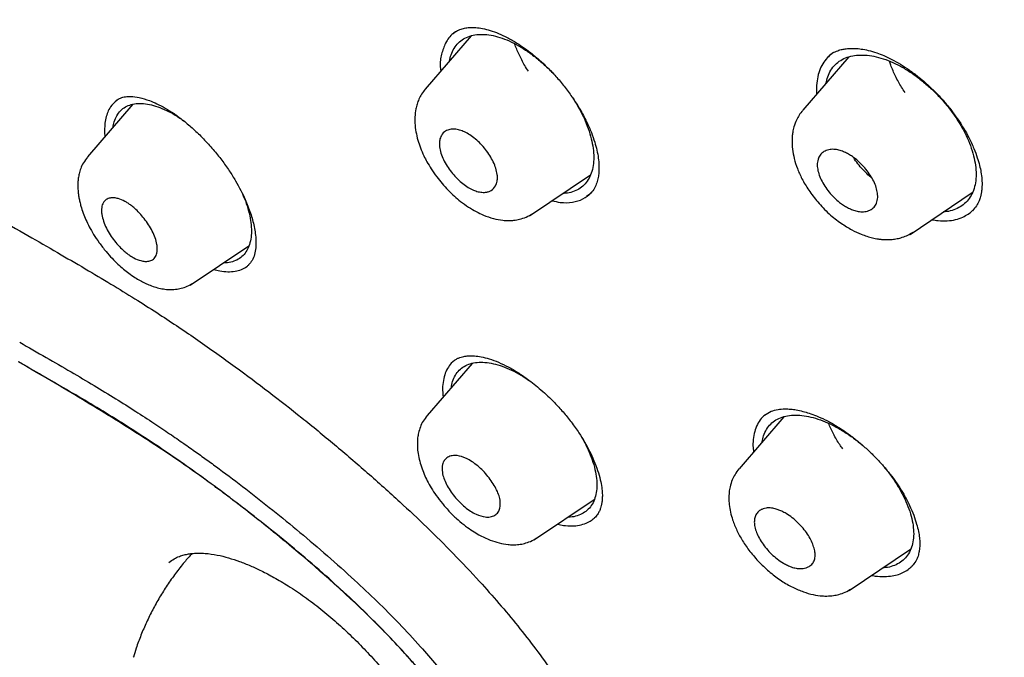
# Model space of a CAD drawing. Header units: millimetres. Extents: x 8 to 1937, y 12 to 2736.
# Tile 21 of 135: x 1431 to 1455, y 695 to 710. Entities that reach past the tile are written whole.
import ezdxf

# ---------------------------------------------------------------- set-up
doc = ezdxf.new("R2010")
doc.units = ezdxf.units.MM

msp = doc.modelspace()

# ---------------------------------------------------------------- linework, layer by layer
at = {"color": 7, "linetype": 'Continuous', "lineweight": 30}
for p, q in [((1442.143, 709.578), (1441.054, 708.316)), ((1450.722, 709.178), (1450.636, 709.117)), ((1451.084, 709.078), (1449.994, 707.814)), ((1450.585, 709.068), (1450.598, 709.09)), ((1450.636, 709.117), (1450.592, 709.07)), ((1434.129, 707.954), (1433.055, 706.708)), ((1433.458, 707.293), (1433.467, 707.186)), ((1443.524, 705.312), (1444.964, 706.279)), ((1444.95, 705.821), (1444.872, 705.766)), ((1452.534, 704.872), (1454.01, 705.864)), ((1435.487, 703.668), (1436.877, 704.602)), ((1442.16, 701.813), (1441.098, 700.581)), ((1441.745, 701.884), (1441.67, 701.817)), ((1449.548, 700.55), (1448.484, 699.316)), ((1449.088, 700.584), (1449.244, 700.679)), ((1443.64, 697.637), (1445.056, 698.588)), ((1451.091, 696.431), (1452.549, 697.41)), ((1434.14, 694.855), (1434.138, 694.849))]:
    msp.add_line(p, q, dxfattribs=at)
for points, knots in [([(1483.031, 647.847), (1483.135, 648.534), (1483.342, 649.9), (1483.351, 652.18), (1483.21, 654.554), (1482.931, 657.013), (1482.512, 659.791), (1481.927, 662.903), (1481.168, 666.348), (1480.226, 670.256), (1479.104, 674.621), (1477.883, 679.421), (1476.596, 684.273), (1475.157, 689.238), (1473.763, 693.496), (1472.484, 696.998), (1471.409, 699.695), (1470.184, 702.468), (1468.769, 705.326), (1467.214, 708.098), (1465.528, 710.75), (1463.747, 713.24), (1461.784, 715.663), (1459.709, 717.97), (1457.579, 720.154), (1455.066, 722.56), (1452.168, 725.139), (1448.896, 727.837), (1445.633, 730.361), (1442.387, 732.727), (1439.168, 734.925), (1435.986, 736.955), (1432.851, 738.834), (1429.753, 740.623), (1426.666, 742.4), (1423.588, 744.105), (1420.536, 745.681), (1417.534, 747.078), (1414.606, 748.276), (1411.764, 749.276), (1409.024, 750.044), (1406.71, 750.476), (1404.81, 750.619), (1403.288, 750.545), (1401.914, 750.227), (1400.752, 749.609), (1399.853, 748.665), (1399.171, 747.379), (1398.72, 745.821), (1398.605, 744.568), (1398.55, 743.972)], [0, 0, 0, 0, 0.019898, 0.0396, 0.059164, 0.078621, 0.098012, 0.12334, 0.14858, 0.173729, 0.207869, 0.241962, 0.27621, 0.310623, 0.345208, 0.362607, 0.380133, 0.397809, 0.41567, 0.433753, 0.448994, 0.464409, 0.479834, 0.495068, 0.510119, 0.525027, 0.547187, 0.569186, 0.591085, 0.612946, 0.634793, 0.656563, 0.678191, 0.699624, 0.721056, 0.742684, 0.764455, 0.786298, 0.808164, 0.830061, 0.852059, 0.874219, 0.889128, 0.904179, 0.91941, 0.93484, 0.950247, 0.965498, 0.983576, 1, 1, 1, 1]), ([(1480.822, 647.808), (1480.907, 648.357), (1481.077, 649.453), (1481.126, 651.26), (1481.064, 653.148), (1480.896, 655.111), (1480.646, 657.13), (1480.266, 659.588), (1479.714, 662.512), (1478.962, 665.914), (1478.085, 669.526), (1477.101, 673.335), (1476.067, 677.314), (1475.005, 681.314), (1473.864, 685.367), (1472.598, 689.496), (1471.401, 693.015), (1470.335, 695.886), (1469.465, 698.073), (1468.507, 700.298), (1467.445, 702.562), (1466.258, 704.864), (1465.038, 707.002), (1463.81, 708.955), (1462.612, 710.71), (1461.316, 712.444), (1459.78, 714.327), (1457.994, 716.325), (1455.974, 718.411), (1453.773, 720.537), (1451.4, 722.685), (1448.865, 724.841), (1446.321, 726.887), (1443.777, 728.832), (1441.028, 730.835), (1438.085, 732.855), (1434.96, 734.857), (1431.864, 736.72), (1428.791, 738.497), (1425.727, 740.258), (1422.685, 741.937), (1419.683, 743.478), (1416.935, 744.746), (1414.444, 745.769), (1412.2, 746.587), (1410.022, 747.266), (1407.922, 747.784), (1406.033, 748.098), (1404.365, 748.207), (1402.918, 748.122), (1401.732, 747.838), (1400.801, 747.381), (1400.097, 746.799), (1399.527, 746.066), (1399.035, 745.105), (1398.658, 743.89), (1398.421, 742.41), (1398.33, 740.811), (1398.357, 739.123), (1398.482, 737.367), (1398.749, 734.957), (1399.233, 731.849), (1399.997, 728.009), (1400.894, 724.098), (1401.874, 720.145), (1402.887, 716.178), (1403.865, 712.418), (1404.853, 708.832), (1405.865, 705.414), (1406.986, 701.937), (1408.083, 698.831), (1409.12, 696.12), (1410.057, 693.822), (1411.081, 691.487), (1412.194, 689.115), (1413.038, 687.502), (1413.46, 686.695)], [0, 0, 0, 0, 0.011709, 0.0234, 0.035079, 0.046745, 0.058401, 0.070053, 0.08835, 0.106637, 0.124908, 0.145647, 0.166375, 0.187119, 0.207887, 0.228673, 0.249479, 0.259892, 0.270315, 0.28075, 0.291198, 0.301658, 0.31213, 0.319994, 0.327864, 0.335737, 0.343609, 0.354092, 0.364563, 0.37502, 0.38755, 0.400066, 0.41258, 0.425091, 0.437599, 0.45323, 0.468841, 0.484431, 0.499999, 0.515569, 0.531166, 0.546782, 0.562408, 0.574915, 0.587424, 0.599934, 0.612454, 0.624987, 0.635443, 0.645912, 0.656393, 0.664263, 0.672136, 0.680006, 0.687871, 0.698343, 0.708803, 0.71925, 0.729685, 0.740108, 0.750521, 0.771326, 0.792113, 0.81288, 0.833624, 0.854353, 0.875091, 0.892532, 0.909986, 0.927451, 0.944927, 0.955919, 0.966921, 0.977933, 0.988958, 1, 1, 1, 1]), ([(1428.859, 737.939), (1429.027, 737.842), (1429.349, 737.657), (1429.812, 737.389), (1430.233, 737.145), (1430.614, 736.924), (1430.951, 736.727), (1431.245, 736.555), (1431.501, 736.405), (1431.733, 736.268), (1432.15, 736.023), (1432.77, 735.655), (1433.813, 735.029), (1435.086, 734.251), (1436.531, 733.339), (1437.927, 732.429), (1439.274, 731.525), (1440.626, 730.592), (1441.913, 729.677), (1443.134, 728.787), (1444.288, 727.926), (1445.443, 727.044), (1446.602, 726.139), (1447.779, 725.199), (1448.714, 724.433), (1449.392, 723.868), (1449.792, 723.531), (1450.18, 723.202), (1450.574, 722.865), (1450.987, 722.507), (1451.417, 722.131), (1451.987, 721.627), (1452.685, 721), (1453.497, 720.255), (1454.317, 719.483), (1455.15, 718.683), (1456, 717.843), (1456.841, 716.987), (1457.672, 716.115), (1458.49, 715.227), (1459.294, 714.322), (1460.075, 713.409), (1460.828, 712.487), (1461.551, 711.563), (1462.25, 710.629), (1462.802, 709.858), (1463.223, 709.25), (1463.526, 708.803), (1463.829, 708.345), (1464.101, 707.926), (1464.331, 707.565), (1464.512, 707.275), (1464.671, 707.018), (1464.825, 706.766), (1464.991, 706.491), (1465.18, 706.173), (1465.388, 705.82), (1465.603, 705.447), (1465.815, 705.073), (1466.017, 704.709), (1466.263, 704.261), (1466.548, 703.729), (1466.87, 703.112), (1467.262, 702.34), (1467.716, 701.412), (1468.22, 700.332), (1468.755, 699.139), (1469.309, 697.837), (1469.877, 696.429), (1470.411, 695.036), (1470.991, 693.447), (1471.609, 691.668), (1472.256, 689.704), (1472.864, 687.76), (1473.439, 685.835), (1473.985, 683.927), (1474.506, 682.032), (1474.996, 680.2), (1475.458, 678.429), (1475.9, 676.714), (1476.339, 675.003), (1476.779, 673.293), (1477.217, 671.581), (1477.651, 669.861), (1478.041, 668.27), (1478.419, 666.68), (1478.773, 665.132), (1479.124, 663.505), (1479.439, 661.934), (1479.724, 660.392), (1479.974, 658.872), (1480.157, 657.584), (1480.288, 656.517), (1480.38, 655.663), (1480.454, 654.822), (1480.51, 653.994), (1480.547, 653.176), (1480.56, 652.549), (1480.56, 652.101), (1480.558, 651.829), (1480.552, 651.556), (1480.543, 651.284), (1480.531, 651.012), (1480.515, 650.745), (1480.497, 650.492), (1480.479, 650.29), (1480.464, 650.138), (1480.453, 650.029), (1480.441, 649.92), (1480.426, 649.798), (1480.407, 649.65), (1480.383, 649.476), (1480.353, 649.278), (1480.316, 649.059), (1480.27, 648.816), (1480.214, 648.549), (1480.169, 648.367), (1480.146, 648.271)], [0, 0, 0, 0, 0.005154, 0.009884, 0.014188, 0.018068, 0.021524, 0.024504, 0.027077, 0.029334, 0.031588, 0.039811, 0.048252, 0.063358, 0.078464, 0.091951, 0.105439, 0.118927, 0.132415, 0.14386, 0.155305, 0.166749, 0.178191, 0.189738, 0.201737, 0.205994, 0.20995, 0.213671, 0.217566, 0.221703, 0.226037, 0.230466, 0.2388, 0.247039, 0.255014, 0.263756, 0.272498, 0.281237, 0.289975, 0.298713, 0.307464, 0.316237, 0.32481, 0.333365, 0.341914, 0.350496, 0.354416, 0.358464, 0.362644, 0.366854, 0.369823, 0.372441, 0.374709, 0.376792, 0.379291, 0.38217, 0.385428, 0.388911, 0.392313, 0.395628, 0.398857, 0.404568, 0.410206, 0.415845, 0.425918, 0.435995, 0.446078, 0.459579, 0.47308, 0.48658, 0.50007, 0.519674, 0.539285, 0.558898, 0.57851, 0.598123, 0.617736, 0.637348, 0.655326, 0.673305, 0.691284, 0.709263, 0.72724, 0.745383, 0.763841, 0.777968, 0.796396, 0.813876, 0.831037, 0.848197, 0.865355, 0.882512, 0.892578, 0.902642, 0.912706, 0.922768, 0.932828, 0.943038, 0.946501, 0.950013, 0.953564, 0.957143, 0.960751, 0.964386, 0.967903, 0.971034, 0.972689, 0.974209, 0.975607, 0.977268, 0.979374, 0.981924, 0.984738, 0.98795, 0.991563, 0.995578, 1, 1, 1, 1]), ([(1441.767, 709.671), (1441.739, 709.65), (1441.672, 709.602), (1441.587, 709.504), (1441.54, 709.418), (1441.517, 709.374)], [0, 0, 0, 0, 0.273431, 0.636422, 1, 1, 1, 1]), ([(1441.716, 709.635), (1441.74, 709.654), (1441.786, 709.689), (1441.89, 709.737), (1442.009, 709.766), (1442.125, 709.778), (1442.251, 709.776), (1442.411, 709.755), (1442.592, 709.708), (1442.788, 709.636), (1442.999, 709.536), (1443.205, 709.418), (1443.405, 709.285), (1443.596, 709.141), (1443.795, 708.972), (1443.999, 708.778), (1444.201, 708.56), (1444.394, 708.322), (1444.568, 708.079), (1444.73, 707.819), (1444.872, 707.554), (1444.987, 707.293), (1445.067, 707.065), (1445.121, 706.861), (1445.154, 706.676), (1445.167, 706.528), (1445.168, 706.406), (1445.161, 706.3), (1445.142, 706.18), (1445.105, 706.054), (1445.045, 705.926), (1444.983, 705.857), (1444.95, 705.821)], [0, 0, 0, 0, 0.036881, 0.070324, 0.099992, 0.125182, 0.155747, 0.188687, 0.223005, 0.257841, 0.293233, 0.330371, 0.360313, 0.39205, 0.425603, 0.461013, 0.498127, 0.536807, 0.574869, 0.610479, 0.654138, 0.693449, 0.728434, 0.759862, 0.791402, 0.823544, 0.841222, 0.863563, 0.890645, 0.922421, 0.958864, 1, 1, 1, 1]), ([(1441.627, 708.98), (1441.638, 709.03), (1441.662, 709.141), (1441.732, 709.284), (1441.83, 709.411), (1441.954, 709.509), (1442.102, 709.576), (1442.27, 709.611), (1442.458, 709.614), (1442.659, 709.587), (1442.872, 709.527), (1443.092, 709.435), (1443.316, 709.314), (1443.542, 709.165), (1443.764, 708.99), (1443.947, 708.828), (1444.05, 708.718), (1444.084, 708.681)], [0, 0, 0, 0, 0.058385, 0.127875, 0.197834, 0.267197, 0.336499, 0.406489, 0.47599, 0.546577, 0.615805, 0.684918, 0.754407, 0.823627, 0.893816, 0.964121, 1, 1, 1, 1]), ([(1441.517, 709.374), (1441.484, 709.288), (1441.422, 709.117), (1441.396, 708.894), (1441.416, 708.759), (1441.419, 708.738)], [0, 0, 0, 0, 0.469023, 0.92101, 1, 1, 1, 1]), ([(1443.495, 708.736), (1443.466, 708.782), (1443.382, 708.914), (1443.271, 709.134), (1443.202, 709.305), (1443.169, 709.389)], [0, 0, 0, 0, 0.210905, 0.611266, 1, 1, 1, 1]), ([(1450.598, 709.09), (1450.634, 709.119), (1450.701, 709.174), (1450.815, 709.225), (1450.92, 709.256), (1451.012, 709.272), (1451.087, 709.279), (1451.144, 709.281), (1451.192, 709.28), (1451.267, 709.278), (1451.383, 709.266), (1451.552, 709.233), (1451.732, 709.181), (1451.919, 709.108), (1452.107, 709.019), (1452.308, 708.906), (1452.516, 708.77), (1452.724, 708.615), (1452.93, 708.442), (1453.13, 708.253), (1453.321, 708.05), (1453.501, 707.835), (1453.665, 707.611), (1453.808, 707.387), (1453.938, 707.152), (1454.045, 706.919), (1454.128, 706.699), (1454.182, 706.51), (1454.219, 706.339), (1454.24, 706.171), (1454.242, 706.032), (1454.233, 705.925), (1454.221, 705.844), (1454.201, 705.754), (1454.166, 705.654), (1454.108, 705.538), (1454.046, 705.47), (1454.012, 705.433)], [0, 0, 0, 0, 0.035433, 0.066203, 0.092242, 0.113476, 0.129848, 0.141319, 0.150641, 0.160279, 0.187515, 0.21765, 0.251526, 0.279405, 0.309484, 0.341738, 0.374863, 0.408328, 0.442107, 0.476175, 0.510527, 0.545165, 0.579945, 0.614677, 0.647206, 0.686212, 0.720236, 0.749289, 0.776243, 0.806267, 0.839268, 0.856481, 0.874117, 0.893552, 0.920737, 0.956266, 1, 1, 1, 1]), ([(1450.636, 709.117), (1450.594, 709.076), (1450.511, 708.994), (1450.421, 708.838), (1450.355, 708.66), (1450.322, 708.459), (1450.312, 708.303), (1450.324, 708.211), (1450.325, 708.198)], [0, 0, 0, 0, 0.193364, 0.38556, 0.579307, 0.774429, 0.966884, 1, 1, 1, 1]), ([(1450.543, 708.45), (1450.555, 708.503), (1450.581, 708.617), (1450.656, 708.766), (1450.76, 708.897), (1450.889, 709.001), (1451.043, 709.074), (1451.219, 709.116), (1451.414, 709.127), (1451.623, 709.108), (1451.844, 709.056), (1452.072, 708.974), (1452.305, 708.862), (1452.539, 708.721), (1452.771, 708.554), (1452.995, 708.366), (1453.207, 708.16), (1453.386, 707.957), (1453.535, 707.764), (1453.657, 707.586), (1453.767, 707.403), (1453.873, 707.198), (1453.969, 706.973), (1454.046, 706.734), (1454.072, 706.583), (1454.085, 706.508)], [0, 0, 0, 0, 0.039739, 0.085365, 0.131293, 0.176868, 0.222362, 0.268344, 0.313991, 0.360388, 0.405855, 0.451214, 0.496937, 0.542401, 0.588425, 0.634668, 0.680141, 0.72565, 0.759681, 0.793666, 0.827949, 0.862868, 0.908479, 0.954443, 1, 1, 1, 1]), ([(1452.416, 708.231), (1452.387, 708.273), (1452.302, 708.401), (1452.19, 708.62), (1452.095, 708.828), (1452.058, 708.946), (1452.048, 708.978)], [0, 0, 0, 0, 0.1722416, 0.5185683, 0.8707167, 1, 1, 1, 1]), ([(1441.052, 708.31), (1441.023, 708.273), (1440.966, 708.201), (1440.903, 708.081), (1440.859, 707.963), (1440.823, 707.823), (1440.805, 707.671), (1440.806, 707.487), (1440.828, 707.307), (1440.874, 707.109), (1440.937, 706.919), (1441.011, 706.747), (1441.097, 706.581), (1441.197, 706.414), (1441.317, 706.241), (1441.453, 706.071), (1441.593, 705.917), (1441.74, 705.776), (1441.9, 705.641), (1442.073, 705.518), (1442.255, 705.411), (1442.452, 705.317), (1442.66, 705.244), (1442.837, 705.209), (1442.962, 705.199), (1443.051, 705.197), (1443.162, 705.204), (1443.297, 705.229), (1443.451, 705.278), (1443.547, 705.336), (1443.599, 705.367)], [0, 0, 0, 0, 0.0343, 0.065664, 0.094046, 0.119396, 0.160977, 0.1907, 0.235133, 0.275555, 0.314441, 0.354583, 0.383893, 0.419736, 0.462331, 0.498701, 0.537445, 0.574467, 0.609541, 0.653585, 0.694698, 0.733005, 0.785142, 0.833016, 0.848539, 0.866199, 0.890104, 0.92039, 0.95706, 1, 1, 1, 1]), ([(1433.752, 708.049), (1433.696, 708.001), (1433.575, 707.896), (1433.494, 707.681), (1433.458, 707.471), (1433.458, 707.352), (1433.458, 707.293)], [0, 0, 0, 0, 0.296205, 0.647822, 0.823904, 1, 1, 1, 1]), ([(1433.741, 708.049), (1433.764, 708.066), (1433.807, 708.095), (1433.879, 708.12), (1433.945, 708.134), (1434.011, 708.14), (1434.114, 708.141), (1434.277, 708.12), (1434.49, 708.057), (1434.699, 707.968), (1434.895, 707.866), (1435.106, 707.734), (1435.331, 707.568), (1435.565, 707.369), (1435.801, 707.14), (1436.027, 706.89), (1436.232, 706.634), (1436.41, 706.384), (1436.56, 706.144), (1436.685, 705.917), (1436.808, 705.66), (1436.921, 705.368), (1436.994, 705.099), (1437.031, 704.884), (1437.045, 704.715), (1437.043, 704.544), (1437.022, 704.447), (1437.01, 704.396)], [0, 0, 0, 0, 0.038468, 0.069925, 0.094345, 0.11355, 0.133052, 0.184547, 0.23826, 0.275005, 0.313192, 0.353531, 0.396096, 0.440723, 0.487297, 0.534615, 0.579476, 0.621701, 0.6613, 0.698316, 0.733743, 0.788969, 0.846931, 0.878741, 0.914912, 0.955345, 1, 1, 1, 1]), ([(1444.539, 708.114), (1444.589, 708.034), (1444.692, 707.871), (1444.816, 707.623), (1444.916, 707.376), (1444.991, 707.136), (1445.017, 706.985), (1445.029, 706.91)], [0, 0, 0, 0, 0.197371, 0.400163, 0.599697, 0.800746, 1, 1, 1, 1]), ([(1422.345, 707.609), (1422.387, 707.642), (1422.464, 707.704), (1422.588, 707.776), (1422.705, 707.831), (1422.819, 707.873), (1422.926, 707.905), (1423.028, 707.929), (1423.136, 707.95), (1423.257, 707.967), (1423.402, 707.98), (1423.573, 707.988), (1423.762, 707.986), (1423.968, 707.976), (1424.178, 707.956), (1424.387, 707.93), (1424.578, 707.9), (1424.745, 707.87), (1424.892, 707.841), (1425.029, 707.813), (1425.17, 707.781), (1425.323, 707.744), (1425.547, 707.687), (1425.851, 707.602), (1426.246, 707.478), (1426.617, 707.35), (1426.958, 707.225), (1427.264, 707.105), (1427.601, 706.966), (1428, 706.793), (1428.469, 706.576), (1429.015, 706.308), (1429.617, 705.993), (1430.273, 705.63), (1430.984, 705.224), (1431.479, 704.938), (1431.734, 704.791)], [0, 0, 0, 0, 0.029449, 0.05528, 0.077504, 0.096142, 0.112852, 0.128521, 0.143149, 0.161666, 0.181525, 0.204361, 0.230203, 0.254515, 0.280914, 0.305841, 0.327688, 0.346403, 0.361928, 0.376495, 0.391277, 0.407529, 0.425239, 0.46177, 0.501632, 0.544824, 0.571841, 0.600833, 0.632672, 0.667378, 0.712469, 0.761717, 0.81516, 0.87266, 0.934255, 1, 1, 1, 1]), ([(1433.657, 707.406), (1433.665, 707.452), (1433.684, 707.556), (1433.745, 707.689), (1433.834, 707.808), (1433.948, 707.897), (1434.086, 707.953), (1434.244, 707.978), (1434.422, 707.971), (1434.613, 707.932), (1434.815, 707.862), (1435.025, 707.76), (1435.207, 707.654), (1435.317, 707.572), (1435.355, 707.543)], [0, 0, 0, 0, 0.070136, 0.158319, 0.247125, 0.335076, 0.423056, 0.511809, 0.599994, 0.689441, 0.777272, 0.865053, 0.953095, 1, 1, 1, 1]), ([(1449.992, 707.808), (1449.963, 707.772), (1449.908, 707.702), (1449.838, 707.573), (1449.786, 707.436), (1449.756, 707.3), (1449.743, 707.193), (1449.737, 707.061), (1449.746, 706.888), (1449.788, 706.664), (1449.862, 706.428), (1449.974, 706.178), (1450.135, 705.909), (1450.31, 705.679), (1450.478, 705.495), (1450.616, 705.36), (1450.758, 705.24), (1450.936, 705.107), (1451.143, 704.981), (1451.349, 704.884), (1451.513, 704.825), (1451.646, 704.788), (1451.761, 704.765), (1451.871, 704.751), (1451.984, 704.745), (1452.106, 704.75), (1452.232, 704.769), (1452.357, 704.801), (1452.487, 704.852), (1452.567, 704.901), (1452.609, 704.926)], [0, 0, 0, 0, 0.0327972, 0.062162, 0.0996368, 0.1291517, 0.1507325, 0.1674836, 0.2131591, 0.2605043, 0.3092786, 0.360985, 0.4187277, 0.4827763, 0.5171558, 0.5527087, 0.5866217, 0.6183164, 0.6754479, 0.7243159, 0.7532861, 0.7815533, 0.8093536, 0.8270572, 0.8503231, 0.8792299, 0.9046408, 0.9332582, 0.9650629, 1, 1, 1, 1]), ([(1442.757, 706.29), (1442.758, 706.286), (1442.759, 706.274), (1442.761, 706.254), (1442.763, 706.204), (1442.757, 706.117), (1442.716, 706.001), (1442.647, 705.93), (1442.581, 705.896), (1442.546, 705.883), (1442.487, 705.868), (1442.4, 705.864), (1442.283, 705.886), (1442.162, 705.932), (1442.037, 706.003), (1441.865, 706.13), (1441.7, 706.3), (1441.565, 706.491), (1441.481, 706.644), (1441.42, 706.798), (1441.396, 706.902), (1441.389, 706.961), (1441.388, 706.982), (1441.386, 707.032), (1441.392, 707.118), (1441.434, 707.233), (1441.507, 707.307), (1441.583, 707.345), (1441.637, 707.36), (1441.692, 707.367), (1441.767, 707.366), (1441.863, 707.349), (1441.985, 707.302), (1442.111, 707.23), (1442.284, 707.101), (1442.45, 706.931), (1442.585, 706.739), (1442.668, 706.588), (1442.73, 706.434), (1442.748, 706.339), (1442.757, 706.29)], [0, 0, 0, 0, 0.003502, 0.008274, 0.014314, 0.040014, 0.07671, 0.124899, 0.137122, 0.149057, 0.160621, 0.19327, 0.222904, 0.249666, 0.279077, 0.309113, 0.37038, 0.401867, 0.434109, 0.46696, 0.500291, 0.503935, 0.508832, 0.514973, 0.540533, 0.577207, 0.624831, 0.64273, 0.659895, 0.676469, 0.692436, 0.722197, 0.74953, 0.779268, 0.809571, 0.87097, 0.902565, 0.934478, 0.96704, 1, 1, 1, 1]), ([(1445.029, 706.91), (1445.036, 706.837), (1445.05, 706.693), (1445.033, 706.496), (1444.989, 706.319), (1444.917, 706.165), (1444.818, 706.039), (1444.694, 705.941), (1444.546, 705.876), (1444.418, 705.843), (1444.335, 705.843), (1444.314, 705.843)], [0, 0, 0, 0, 0.119841, 0.239629, 0.361458, 0.482403, 0.601832, 0.721781, 0.841385, 0.960819, 1, 1, 1, 1]), ([(1451.764, 705.846), (1451.767, 705.824), (1451.771, 705.777), (1451.767, 705.708), (1451.749, 705.624), (1451.704, 705.534), (1451.617, 705.455), (1451.502, 705.411), (1451.376, 705.403), (1451.257, 705.423), (1451.15, 705.459), (1451.052, 705.506), (1450.959, 705.562), (1450.852, 705.639), (1450.734, 705.742), (1450.614, 705.873), (1450.511, 706.016), (1450.428, 706.163), (1450.369, 706.31), (1450.342, 706.428), (1450.336, 706.518), (1450.34, 706.586), (1450.359, 706.67), (1450.404, 706.76), (1450.489, 706.838), (1450.602, 706.883), (1450.725, 706.892), (1450.845, 706.873), (1450.954, 706.836), (1451.054, 706.788), (1451.148, 706.731), (1451.256, 706.653), (1451.374, 706.549), (1451.494, 706.417), (1451.597, 706.275), (1451.679, 706.129), (1451.739, 705.983), (1451.756, 705.892), (1451.764, 705.846)], [0, 0, 0, 0, 0.015774, 0.033628, 0.053354, 0.086805, 0.124927, 0.163808, 0.197554, 0.226057, 0.24958, 0.270422, 0.291183, 0.312104, 0.343246, 0.374545, 0.405751, 0.437165, 0.468743, 0.500314, 0.516008, 0.533643, 0.553256, 0.586805, 0.624872, 0.662407, 0.695734, 0.724643, 0.7494, 0.77041, 0.791534, 0.81251, 0.843935, 0.875113, 0.90642, 0.937532, 0.968794, 1, 1, 1, 1]), ([(1433.054, 706.703), (1433.02, 706.659), (1432.956, 706.577), (1432.893, 706.44), (1432.855, 706.317), (1432.834, 706.205), (1432.825, 706.113), (1432.823, 706.04), (1432.824, 705.977), (1432.828, 705.906), (1432.836, 705.825), (1432.85, 705.736), (1432.87, 705.64), (1432.902, 705.52), (1432.948, 705.378), (1433.015, 705.214), (1433.097, 705.045), (1433.2, 704.864), (1433.332, 704.666), (1433.48, 704.475), (1433.631, 704.305), (1433.77, 704.166), (1433.903, 704.049), (1434.037, 703.944), (1434.169, 703.854), (1434.297, 703.777), (1434.418, 703.715), (1434.542, 703.661), (1434.675, 703.615), (1434.813, 703.581), (1434.973, 703.561), (1435.128, 703.564), (1435.28, 703.591), (1435.422, 703.638), (1435.508, 703.69), (1435.553, 703.717)], [0, 0, 0, 0, 0.040566, 0.075183, 0.10381, 0.126456, 0.149402, 0.162209, 0.175973, 0.191811, 0.209695, 0.229589, 0.250598, 0.271132, 0.30642, 0.340257, 0.374483, 0.413189, 0.456645, 0.504903, 0.543661, 0.580027, 0.613086, 0.642974, 0.677918, 0.707203, 0.733939, 0.762171, 0.792014, 0.824403, 0.856109, 0.895922, 0.927044, 0.961785, 1, 1, 1, 1]), ([(1451.63, 706.209), (1451.61, 706.225), (1451.548, 706.273), (1451.444, 706.376), (1451.327, 706.509), (1451.241, 706.619), (1451.203, 706.681), (1451.195, 706.695)], [0, 0, 0, 0, 0.122754, 0.38101, 0.649676, 0.919927, 1, 1, 1, 1]), ([(1454.085, 706.508), (1454.092, 706.435), (1454.106, 706.29), (1454.087, 706.091), (1454.04, 705.912), (1453.964, 705.755), (1453.86, 705.624), (1453.73, 705.522), (1453.575, 705.449), (1453.44, 705.411), (1453.352, 705.408), (1453.329, 705.407)], [0, 0, 0, 0, 0.119371, 0.238818, 0.36047, 0.481026, 0.600127, 0.719789, 0.839075, 0.958208, 1, 1, 1, 1]), ([(1434.697, 704.63), (1434.701, 704.6), (1434.708, 704.54), (1434.702, 704.439), (1434.67, 704.341), (1434.601, 704.266), (1434.512, 704.232), (1434.415, 704.228), (1434.297, 704.249), (1434.181, 704.294), (1434.076, 704.358), (1434, 704.411), (1433.91, 704.485), (1433.805, 704.585), (1433.691, 704.715), (1433.586, 704.863), (1433.496, 705.021), (1433.428, 705.184), (1433.393, 705.322), (1433.383, 705.429), (1433.389, 705.53), (1433.421, 705.628), (1433.491, 705.702), (1433.58, 705.736), (1433.677, 705.74), (1433.795, 705.719), (1433.909, 705.673), (1434.014, 705.609), (1434.09, 705.555), (1434.222, 705.445), (1434.366, 705.29), (1434.501, 705.1), (1434.591, 704.944), (1434.664, 704.782), (1434.686, 704.681), (1434.697, 704.63)], [0, 0, 0, 0, 0.022408, 0.043936, 0.083992, 0.120545, 0.153675, 0.183151, 0.209284, 0.250674, 0.268281, 0.286378, 0.3052, 0.334458, 0.365157, 0.397016, 0.43045, 0.465179, 0.501199, 0.523692, 0.545214, 0.585548, 0.622147, 0.655235, 0.684734, 0.71059, 0.751454, 0.769166, 0.787561, 0.806428, 0.865888, 0.897569, 0.930496, 0.964706, 1, 1, 1, 1]), ([(1436.725, 705.829), (1436.748, 705.774), (1436.807, 705.637), (1436.873, 705.425), (1436.902, 705.277), (1436.916, 705.203)], [0, 0, 0, 0, 0.2521305, 0.6277671, 1, 1, 1, 1]), ([(1444.056, 705.669), (1444.121, 705.654), (1444.294, 705.614), (1444.543, 705.625), (1444.796, 705.699), (1444.922, 705.806), (1444.985, 705.86)], [0, 0, 0, 0, 0.166438, 0.441665, 0.71626, 1, 1, 1, 1]), ([(1453.05, 705.219), (1453.101, 705.211), (1453.228, 705.189), (1453.416, 705.19), (1453.615, 705.215), (1453.729, 705.259), (1453.786, 705.281)], [0, 0, 0, 0, 0.180788, 0.45595, 0.727693, 1, 1, 1, 1]), ([(1453.786, 705.281), (1453.83, 705.303), (1453.914, 705.345), (1453.981, 705.407), (1454.013, 705.436)], [0, 0, 0, 0, 0.530027, 1, 1, 1, 1]), ([(1436.916, 705.203), (1436.925, 705.132), (1436.942, 704.99), (1436.931, 704.799), (1436.894, 704.628), (1436.831, 704.482), (1436.741, 704.364), (1436.627, 704.275), (1436.488, 704.22), (1436.371, 704.195), (1436.296, 704.2), (1436.279, 704.2)], [0, 0, 0, 0, 0.120687, 0.241242, 0.36376, 0.485504, 0.605679, 0.72636, 0.846541, 0.966702, 1, 1, 1, 1]), ([(1431.734, 704.791), (1431.965, 704.658), (1432.411, 704.4), (1433.061, 704.022), (1433.666, 703.661), (1434.227, 703.316), (1434.739, 702.988), (1435.214, 702.674), (1435.666, 702.366), (1436.111, 702.053), (1436.67, 701.649), (1437.342, 701.146), (1438.126, 700.531), (1438.905, 699.893), (1439.682, 699.227), (1440.411, 698.573), (1441.091, 697.932), (1441.722, 697.304), (1442.293, 696.7), (1442.802, 696.127), (1443.246, 695.592), (1443.673, 695.044), (1444.08, 694.483), (1444.465, 693.911), (1444.824, 693.334), (1445.153, 692.759), (1445.426, 692.24), (1445.647, 691.788), (1445.824, 691.405), (1445.978, 691.053), (1446.114, 690.729), (1446.256, 690.372), (1446.412, 689.962), (1446.585, 689.482), (1446.76, 688.966), (1446.932, 688.425), (1447.098, 687.872), (1447.254, 687.322), (1447.4, 686.784), (1447.565, 686.157), (1447.749, 685.436), (1447.96, 684.609), (1448.182, 683.758), (1448.388, 682.941), (1448.566, 682.184), (1448.707, 681.512), (1448.793, 681.024), (1448.841, 680.708), (1448.862, 680.55), (1448.879, 680.419), (1448.891, 680.315), (1448.901, 680.22), (1448.911, 680.117), (1448.922, 679.986), (1448.934, 679.831), (1448.942, 679.654), (1448.947, 679.465), (1448.946, 679.276), (1448.939, 679.098), (1448.928, 678.934), (1448.909, 678.758), (1448.881, 678.576), (1448.843, 678.394), (1448.788, 678.193), (1448.706, 677.97), (1448.605, 677.776), (1448.514, 677.636), (1448.443, 677.542), (1448.361, 677.446), (1448.299, 677.386), (1448.267, 677.355)], [0, 0, 0, 0, 0.0223554, 0.0431356, 0.0623565, 0.0800385, 0.0961577, 0.1105354, 0.1244678, 0.1382454, 0.1518734, 0.1762908, 0.2003353, 0.2243445, 0.2484746, 0.2726425, 0.2927355, 0.313074, 0.3337707, 0.3495556, 0.3654548, 0.3814854, 0.3976566, 0.4140153, 0.4305958, 0.4472217, 0.4634743, 0.4755494, 0.4867951, 0.4972214, 0.5068303, 0.5158712, 0.5293965, 0.5441374, 0.5601053, 0.5773122, 0.5951513, 0.6127982, 0.6302444, 0.6474825, 0.6741633, 0.7013944, 0.7296689, 0.7589584, 0.7837602, 0.8072233, 0.8293569, 0.836121, 0.841961, 0.8468605, 0.8508197, 0.8537086, 0.8576562, 0.8627332, 0.8689465, 0.8760165, 0.884084, 0.8921254, 0.899774, 0.9070262, 0.9138802, 0.9238444, 0.9328257, 0.9408493, 0.9555123, 0.9701198, 0.9761018, 0.9831618, 0.991363, 1, 1, 1, 1]), ([(1437.01, 704.396), (1436.994, 704.346), (1436.96, 704.248), (1436.897, 704.181), (1436.865, 704.148)], [0, 0, 0, 0, 0.503044, 1, 1, 1, 1]), ([(1436.04, 704.04), (1436.09, 704.027), (1436.206, 703.996), (1436.376, 703.983), (1436.549, 703.993), (1436.701, 704.035), (1436.81, 704.088), (1436.859, 704.137), (1436.874, 704.152)], [0, 0, 0, 0, 0.142142, 0.337244, 0.535486, 0.728306, 0.918579, 1, 1, 1, 1]), ([(1431.447, 702.314), (1431.656, 702.194), (1432.059, 701.962), (1432.647, 701.622), (1433.197, 701.297), (1433.708, 700.986), (1434.18, 700.688), (1434.606, 700.41), (1434.985, 700.155), (1435.319, 699.925), (1435.619, 699.714), (1435.9, 699.513), (1436.291, 699.227), (1436.804, 698.84), (1437.443, 698.338), (1438.087, 697.81), (1438.736, 697.256), (1439.347, 696.71), (1439.915, 696.175), (1440.438, 695.65), (1440.907, 695.145), (1441.322, 694.661), (1441.686, 694.204), (1442.035, 693.729), (1442.379, 693.221), (1442.703, 692.694), (1442.994, 692.161), (1443.245, 691.654), (1443.424, 691.257), (1443.546, 690.969), (1443.62, 690.788), (1443.681, 690.635), (1443.728, 690.514), (1443.768, 690.411), (1443.807, 690.307), (1443.862, 690.159), (1443.937, 689.952), (1444.032, 689.679), (1444.135, 689.371), (1444.259, 688.988), (1444.393, 688.552), (1444.568, 687.947), (1444.758, 687.243), (1444.956, 686.467), (1445.139, 685.729), (1445.315, 685.019), (1445.5, 684.298), (1445.656, 683.675), (1445.783, 683.149), (1445.88, 682.726), (1445.968, 682.317), (1446.042, 681.937), (1446.101, 681.597), (1446.147, 681.296), (1446.183, 681.026), (1446.209, 680.779), (1446.228, 680.544), (1446.239, 680.308), (1446.241, 680.059), (1446.229, 679.797), (1446.198, 679.53), (1446.155, 679.328), (1446.111, 679.179), (1446.072, 679.071), (1446.016, 678.946), (1445.938, 678.81), (1445.853, 678.689), (1445.786, 678.621), (1445.76, 678.595)], [0, 0, 0, 0, 0.023407, 0.045215, 0.06543, 0.084068, 0.101169, 0.116762, 0.130064, 0.141996, 0.152552, 0.162238, 0.171974, 0.194329, 0.217009, 0.240057, 0.263317, 0.28674, 0.306314, 0.32586, 0.345685, 0.360925, 0.376512, 0.392443, 0.408711, 0.427087, 0.444802, 0.461818, 0.478139, 0.485224, 0.491568, 0.496851, 0.501074, 0.50425, 0.50762, 0.511993, 0.519772, 0.529507, 0.541017, 0.55273, 0.570835, 0.588573, 0.619326, 0.649433, 0.676456, 0.70358, 0.730979, 0.75931, 0.775846, 0.792695, 0.809519, 0.825019, 0.839074, 0.851692, 0.863017, 0.873803, 0.884159, 0.894602, 0.906429, 0.919687, 0.933914, 0.948832, 0.95428, 0.961298, 0.969991, 0.980356, 0.99239, 1, 1, 1, 1]), ([(1441.742, 701.885), (1441.764, 701.899), (1441.804, 701.926), (1441.869, 701.953), (1441.93, 701.971), (1442.007, 701.986), (1442.098, 701.994), (1442.226, 701.991), (1442.38, 701.971), (1442.571, 701.923), (1442.787, 701.845), (1443.016, 701.735), (1443.244, 701.602), (1443.504, 701.424), (1443.798, 701.191), (1444.082, 700.922), (1444.319, 700.663), (1444.515, 700.421), (1444.684, 700.183), (1444.827, 699.951), (1444.947, 699.731), (1445.053, 699.503), (1445.14, 699.276), (1445.201, 699.063), (1445.235, 698.879), (1445.248, 698.732), (1445.247, 698.633), (1445.242, 698.567), (1445.236, 698.523), (1445.229, 698.482), (1445.219, 698.435), (1445.203, 698.377), (1445.176, 698.306), (1445.132, 698.226), (1445.088, 698.179), (1445.064, 698.154)], [0, 0, 0, 0, 0.030445, 0.055929, 0.07639, 0.092176, 0.120505, 0.146428, 0.179965, 0.216203, 0.255067, 0.293793, 0.331221, 0.36732, 0.420834, 0.475538, 0.512675, 0.550525, 0.590886, 0.623064, 0.656843, 0.692178, 0.729003, 0.765829, 0.798463, 0.826805, 0.850949, 0.861905, 0.872428, 0.882519, 0.893841, 0.911141, 0.934653, 0.9643, 1, 1, 1, 1]), ([(1436.825, 680.591), (1437.124, 680.419), (1437.721, 680.076), (1438.613, 679.593), (1439.491, 679.165), (1440.348, 678.809), (1441.247, 678.508), (1442.172, 678.285), (1443.002, 678.178), (1443.685, 678.159), (1444.231, 678.207), (1444.681, 678.322), (1445.03, 678.501), (1445.289, 678.724), (1445.492, 679.005), (1445.65, 679.379), (1445.738, 679.863), (1445.752, 680.453), (1445.691, 681.194), (1445.549, 682.089), (1445.321, 683.139), (1445.053, 684.221), (1444.761, 685.36), (1444.47, 686.547), (1444.148, 687.797), (1443.827, 688.905), (1443.51, 689.863), (1443.219, 690.657), (1442.877, 691.468), (1442.501, 692.23), (1442.094, 692.934), (1441.674, 693.571), (1441.206, 694.201), (1440.636, 694.88), (1439.964, 695.59), (1439.2, 696.322), (1438.29, 697.133), (1437.239, 698.007), (1436.054, 698.919), (1434.875, 699.756), (1433.707, 700.514), (1432.554, 701.198), (1431.798, 701.632), (1431.42, 701.849)], [0, 0, 0, 0, 0.024906, 0.049746, 0.074517, 0.09932, 0.124308, 0.155638, 0.186893, 0.207788, 0.228681, 0.249507, 0.265131, 0.28078, 0.296418, 0.312016, 0.332817, 0.353692, 0.374499, 0.405554, 0.436697, 0.467924, 0.499157, 0.534095, 0.569015, 0.603947, 0.624587, 0.645281, 0.665923, 0.686483, 0.702101, 0.717782, 0.733483, 0.74919, 0.770118, 0.791068, 0.812016, 0.843428, 0.874758, 0.905892, 0.937096, 0.968517, 1, 1, 1, 1]), ([(1436.825, 680.591), (1437.075, 680.448), (1437.562, 680.171), (1438.267, 679.792), (1438.927, 679.458), (1439.519, 679.178), (1440.045, 678.948), (1440.397, 678.808), (1440.615, 678.728), (1440.713, 678.693), (1440.808, 678.66), (1440.901, 678.628), (1440.993, 678.599), (1441.083, 678.571), (1441.33, 678.497), (1441.724, 678.391), (1442.251, 678.276), (1442.744, 678.197), (1443.141, 678.161), (1443.453, 678.15), (1443.69, 678.154), (1443.916, 678.169), (1444.13, 678.196), (1444.334, 678.235), (1444.527, 678.285), (1444.727, 678.353), (1444.928, 678.446), (1445.12, 678.574), (1445.264, 678.708), (1445.371, 678.836), (1445.449, 678.95), (1445.517, 679.073), (1445.576, 679.206), (1445.637, 679.38), (1445.691, 679.605), (1445.73, 679.893), (1445.742, 680.139), (1445.743, 680.327), (1445.741, 680.446), (1445.736, 680.568), (1445.729, 680.694), (1445.72, 680.824), (1445.707, 680.958), (1445.68, 681.214), (1445.625, 681.611), (1445.53, 682.145), (1445.45, 682.535), (1445.402, 682.757), (1445.388, 682.82), (1445.374, 682.884), (1445.359, 682.948), (1445.345, 683.013), (1445.33, 683.078), (1445.305, 683.187), (1445.265, 683.352), (1445.208, 683.586), (1445.14, 683.859), (1445.063, 684.169), (1444.975, 684.518), (1444.877, 684.905), (1444.764, 685.354), (1444.643, 685.84), (1444.518, 686.337), (1444.402, 686.794), (1444.294, 687.213), (1444.195, 687.593), (1444.115, 687.889), (1444.053, 688.115), (1444, 688.301), (1443.94, 688.507), (1443.873, 688.731), (1443.812, 688.932), (1443.756, 689.108), (1443.708, 689.258), (1443.66, 689.406), (1443.611, 689.553), (1443.562, 689.698), (1443.471, 689.962), (1443.336, 690.338), (1443.147, 690.822), (1442.988, 691.198), (1442.866, 691.469), (1442.786, 691.642), (1442.705, 691.811), (1442.622, 691.978), (1442.539, 692.14), (1442.404, 692.393), (1442.21, 692.736), (1441.943, 693.168), (1441.695, 693.535), (1441.474, 693.841), (1441.287, 694.088), (1441.093, 694.332), (1440.893, 694.573), (1440.605, 694.905), (1440.216, 695.326), (1439.715, 695.835), (1439.182, 696.345), (1438.592, 696.878), (1437.943, 697.433), (1437.263, 697.985), (1436.777, 698.362), (1436.499, 698.574), (1436.41, 698.641), (1436.321, 698.708), (1436.231, 698.775), (1436.141, 698.842), (1435.899, 699.022), (1435.492, 699.315), (1434.908, 699.714), (1434.284, 700.122), (1433.621, 700.54), (1432.919, 700.968), (1432.179, 701.409), (1431.678, 701.699), (1431.42, 701.849)], [0, 0, 0, 0, 0.020897, 0.040614, 0.059169, 0.076581, 0.090979, 0.104533, 0.107462, 0.110351, 0.113198, 0.116006, 0.118773, 0.121501, 0.12419, 0.141529, 0.158303, 0.174549, 0.19031, 0.199116, 0.207788, 0.216334, 0.224766, 0.233093, 0.241327, 0.24948, 0.260023, 0.270451, 0.280813, 0.287021, 0.293234, 0.299464, 0.305721, 0.312015, 0.32252, 0.33352, 0.345052, 0.349061, 0.353136, 0.357276, 0.361484, 0.365761, 0.370106, 0.374521, 0.390425, 0.407497, 0.423502, 0.425356, 0.427222, 0.4291, 0.430989, 0.43289, 0.434803, 0.436728, 0.442444, 0.449229, 0.457084, 0.466007, 0.475999, 0.48706, 0.499188, 0.514375, 0.528406, 0.541282, 0.553005, 0.563574, 0.572991, 0.5775, 0.58228, 0.58826, 0.594305, 0.600464, 0.604511, 0.608508, 0.612454, 0.61635, 0.620197, 0.623994, 0.637183, 0.649649, 0.661412, 0.665848, 0.67018, 0.674412, 0.678545, 0.682582, 0.686524, 0.697315, 0.707889, 0.718306, 0.724508, 0.730691, 0.736868, 0.743054, 0.749263, 0.762807, 0.776842, 0.79144, 0.806666, 0.824534, 0.843329, 0.860683, 0.863014, 0.865359, 0.867718, 0.870091, 0.872478, 0.874879, 0.889262, 0.904767, 0.921423, 0.939256, 0.958286, 0.97853, 1, 1, 1, 1]), ([(1441.67, 701.817), (1441.638, 701.777), (1441.573, 701.695), (1441.509, 701.542), (1441.47, 701.366), (1441.458, 701.192), (1441.471, 701.07), (1441.476, 701.019)], [0, 0, 0, 0, 0.212943, 0.4243, 0.637054, 0.850681, 1, 1, 1, 1]), ([(1441.671, 701.245), (1441.68, 701.293), (1441.699, 701.399), (1441.762, 701.535), (1441.854, 701.656), (1441.972, 701.749), (1442.116, 701.811), (1442.28, 701.842), (1442.465, 701.842), (1442.664, 701.811), (1442.875, 701.75), (1443.095, 701.658), (1443.311, 701.544), (1443.453, 701.449), (1443.52, 701.404)], [0, 0, 0, 0, 0.0704115, 0.1556857, 0.2415728, 0.3266841, 0.4117562, 0.4976385, 0.5829384, 0.6694939, 0.7544667, 0.839352, 0.9246317, 1, 1, 1, 1]), ([(1441.097, 700.576), (1441.063, 700.532), (1441.001, 700.452), (1440.934, 700.312), (1440.893, 700.179), (1440.873, 700.063), (1440.866, 699.979), (1440.865, 699.917), (1440.865, 699.834), (1440.876, 699.71), (1440.906, 699.542), (1440.957, 699.364), (1441.022, 699.193), (1441.1, 699.027), (1441.195, 698.857), (1441.315, 698.676), (1441.462, 698.482), (1441.635, 698.287), (1441.82, 698.109), (1442.001, 697.96), (1442.167, 697.845), (1442.316, 697.755), (1442.456, 697.684), (1442.616, 697.614), (1442.802, 697.554), (1442.979, 697.522), (1443.136, 697.512), (1443.267, 697.519), (1443.41, 697.546), (1443.555, 697.594), (1443.646, 697.648), (1443.695, 697.677)], [0, 0, 0, 0, 0.0397, 0.073839, 0.107358, 0.132737, 0.15007, 0.161054, 0.172801, 0.204668, 0.243657, 0.28229, 0.318633, 0.352894, 0.388871, 0.428962, 0.473224, 0.521651, 0.569734, 0.612845, 0.651212, 0.684923, 0.714978, 0.745315, 0.792198, 0.838823, 0.862081, 0.894971, 0.924167, 0.959206, 1, 1, 1, 1]), ([(1449.111, 700.598), (1449.087, 700.579), (1449.019, 700.524), (1448.937, 700.404), (1448.864, 700.244), (1448.823, 700.061), (1448.809, 699.884), (1448.822, 699.762), (1448.827, 699.714)], [0, 0, 0, 0, 0.10733, 0.300261, 0.493754, 0.684806, 0.876253, 1, 1, 1, 1]), ([(1449.032, 699.952), (1449.042, 700.003), (1449.064, 700.112), (1449.132, 700.254), (1449.23, 700.38), (1449.354, 700.478), (1449.504, 700.546), (1449.677, 700.585), (1449.869, 700.592), (1450.076, 700.57), (1450.296, 700.517), (1450.525, 700.435), (1450.758, 700.324), (1450.994, 700.185), (1451.224, 700.026), (1451.371, 699.904), (1451.443, 699.844)], [0, 0, 0, 0, 0.062009, 0.134246, 0.207009, 0.279149, 0.35121, 0.424005, 0.49628, 0.569659, 0.641668, 0.713564, 0.785919, 0.857926, 0.930837, 1, 1, 1, 1]), ([(1449.244, 700.679), (1449.297, 700.696), (1449.394, 700.727), (1449.554, 700.738), (1449.7, 700.732), (1449.844, 700.713), (1449.99, 700.681), (1450.151, 700.634), (1450.326, 700.57), (1450.529, 700.478), (1450.763, 700.351), (1450.998, 700.199), (1451.22, 700.033), (1451.42, 699.868), (1451.612, 699.692), (1451.794, 699.506), (1451.964, 699.313), (1452.121, 699.114), (1452.262, 698.913), (1452.4, 698.69), (1452.523, 698.455), (1452.623, 698.219), (1452.692, 698.012), (1452.736, 697.834), (1452.759, 697.684), (1452.766, 697.578), (1452.765, 697.499), (1452.761, 697.431), (1452.75, 697.344), (1452.723, 697.237), (1452.672, 697.117), (1452.613, 697.047), (1452.581, 697.009)], [0, 0, 0, 0, 0.0467996, 0.0857835, 0.1168035, 0.1430639, 0.17403, 0.2011033, 0.2311347, 0.2656893, 0.3047942, 0.3485765, 0.383348, 0.4179744, 0.4524153, 0.4866494, 0.5206746, 0.5545163, 0.5881995, 0.6215795, 0.6650142, 0.7049995, 0.7412924, 0.7739141, 0.8029867, 0.8295939, 0.8421105, 0.8569065, 0.8800345, 0.9116296, 0.9516293, 1, 1, 1, 1]), ([(1450.943, 699.785), (1450.919, 699.819), (1450.835, 699.936), (1450.718, 700.141), (1450.64, 700.309), (1450.602, 700.394)], [0, 0, 0, 0, 0.170368, 0.584667, 1, 1, 1, 1]), ([(1444.756, 700.063), (1444.789, 700.003), (1444.869, 699.864), (1444.965, 699.645), (1445.049, 699.412), (1445.08, 699.265), (1445.095, 699.192)], [0, 0, 0, 0, 0.198103, 0.464935, 0.733691, 1, 1, 1, 1]), ([(1442.825, 698.575), (1442.83, 698.507), (1442.837, 698.395), (1442.781, 698.28), (1442.704, 698.208), (1442.597, 698.171), (1442.452, 698.169), (1442.246, 698.23), (1441.985, 698.401), (1441.732, 698.654), (1441.572, 698.9), (1441.49, 699.091), (1441.445, 699.259), (1441.449, 699.406), (1441.502, 699.521), (1441.58, 699.593), (1441.685, 699.63), (1441.829, 699.633), (1441.993, 699.585), (1442.161, 699.488), (1442.34, 699.353), (1442.548, 699.139), (1442.708, 698.899), (1442.794, 698.708), (1442.815, 698.619), (1442.825, 698.575)], [0, 0, 0, 0, 0.052276, 0.086088, 0.125167, 0.163317, 0.196887, 0.250057, 0.311886, 0.374196, 0.437047, 0.468982, 0.500959, 0.553131, 0.586992, 0.625752, 0.663235, 0.696627, 0.75054, 0.781808, 0.813114, 0.875316, 0.937523, 0.96881, 1, 1, 1, 1]), ([(1451.892, 699.391), (1451.947, 699.325), (1452.063, 699.185), (1452.217, 698.958), (1452.355, 698.72), (1452.467, 698.481), (1452.552, 698.249), (1452.583, 698.102), (1452.599, 698.029)], [0, 0, 0, 0, 0.148194, 0.317346, 0.489697, 0.659512, 0.830533, 1, 1, 1, 1]), ([(1445.095, 699.192), (1445.105, 699.122), (1445.124, 698.981), (1445.114, 698.791), (1445.077, 698.62), (1445.012, 698.473), (1444.918, 698.352), (1444.8, 698.26), (1444.656, 698.198), (1444.533, 698.169), (1444.453, 698.17), (1444.435, 698.171)], [0, 0, 0, 0, 0.120385, 0.240692, 0.363043, 0.484469, 0.604406, 0.724919, 0.844932, 0.964868, 1, 1, 1, 1]), ([(1448.482, 699.311), (1448.45, 699.269), (1448.389, 699.191), (1448.318, 699.048), (1448.272, 698.904), (1448.251, 698.777), (1448.244, 698.685), (1448.242, 698.589), (1448.251, 698.458), (1448.279, 698.288), (1448.337, 698.081), (1448.429, 697.853), (1448.566, 697.603), (1448.744, 697.348), (1448.965, 697.092), (1449.218, 696.855), (1449.485, 696.657), (1449.75, 696.505), (1450.002, 696.398), (1450.236, 696.33), (1450.422, 696.303), (1450.582, 696.298), (1450.714, 696.308), (1450.859, 696.338), (1451.007, 696.388), (1451.1, 696.444), (1451.149, 696.474)], [0, 0, 0, 0, 0.037929, 0.070705, 0.110006, 0.137425, 0.153488, 0.16801, 0.200019, 0.239217, 0.278194, 0.332361, 0.384392, 0.441282, 0.50342, 0.566949, 0.627638, 0.686165, 0.741164, 0.791282, 0.838036, 0.861207, 0.893989, 0.92332, 0.958673, 1, 1, 1, 1]), ([(1450.279, 697.368), (1450.283, 697.332), (1450.292, 697.256), (1450.273, 697.154), (1450.226, 697.063), (1450.155, 697), (1450.076, 696.965), (1449.985, 696.946), (1449.879, 696.948), (1449.768, 696.973), (1449.689, 697.001), (1449.632, 697.027), (1449.583, 697.052), (1449.502, 697.098), (1449.39, 697.174), (1449.254, 697.291), (1449.092, 697.464), (1448.933, 697.701), (1448.853, 697.927), (1448.843, 698.081), (1448.861, 698.183), (1448.908, 698.273), (1448.977, 698.335), (1449.052, 698.369), (1449.138, 698.389), (1449.242, 698.39), (1449.355, 698.366), (1449.439, 698.336), (1449.5, 698.308), (1449.549, 698.283), (1449.631, 698.236), (1449.745, 698.158), (1449.881, 698.04), (1450.004, 697.908), (1450.107, 697.77), (1450.219, 697.585), (1450.255, 697.455), (1450.279, 697.368)], [0, 0, 0, 0, 0.026921, 0.056593, 0.089295, 0.124984, 0.149349, 0.171151, 0.207342, 0.233416, 0.249764, 0.260738, 0.271602, 0.282409, 0.314746, 0.346547, 0.378079, 0.439704, 0.500178, 0.52716, 0.556717, 0.589386, 0.624784, 0.647563, 0.668221, 0.703478, 0.730542, 0.749447, 0.760539, 0.771581, 0.782628, 0.8153, 0.847468, 0.878906, 0.910034, 0.940519, 1, 1, 1, 1]), ([(1444.185, 698.003), (1444.233, 697.992), (1444.352, 697.966), (1444.527, 697.958), (1444.709, 697.973), (1444.812, 698.008), (1444.864, 698.026)], [0, 0, 0, 0, 0.183603, 0.457823, 0.728628, 1, 1, 1, 1]), ([(1444.864, 698.026), (1444.906, 698.046), (1444.985, 698.082), (1445.046, 698.139), (1445.074, 698.166)], [0, 0, 0, 0, 0.536059, 1, 1, 1, 1]), ([(1452.599, 698.029), (1452.608, 697.958), (1452.627, 697.817), (1452.615, 697.625), (1452.574, 697.451), (1452.504, 697.3), (1452.406, 697.174), (1452.281, 697.076), (1452.13, 697.008), (1452, 696.974), (1451.915, 696.971), (1451.895, 696.971)], [0, 0, 0, 0, 0.119999, 0.240011, 0.362182, 0.483235, 0.602883, 0.72318, 0.842878, 0.962545, 1, 1, 1, 1]), ([(1435.527, 697.307), (1435.467, 697.24), (1435.331, 697.087), (1435.136, 696.836), (1434.939, 696.558), (1434.759, 696.272), (1434.596, 695.978), (1434.448, 695.678), (1434.318, 695.374), (1434.215, 695.098), (1434.162, 694.922), (1434.141, 694.85)], [0, 0, 0, 0, 0.094956, 0.215172, 0.334717, 0.453568, 0.571693, 0.689057, 0.805613, 0.921308, 1, 1, 1, 1]), ([(1434.982, 697.096), (1435.022, 697.126), (1435.096, 697.181), (1435.219, 697.238), (1435.334, 697.275), (1435.446, 697.299), (1435.561, 697.313), (1435.691, 697.319), (1435.875, 697.312), (1436.107, 697.279), (1436.384, 697.211), (1436.648, 697.125), (1436.908, 697.021), (1437.18, 696.896), (1437.479, 696.738), (1437.821, 696.535), (1438.194, 696.285), (1438.578, 695.995), (1438.952, 695.68), (1439.308, 695.35), (1439.648, 695.006), (1439.973, 694.647), (1440.284, 694.272), (1440.58, 693.88), (1440.834, 693.508), (1441.043, 693.169), (1441.207, 692.876), (1441.341, 692.611), (1441.451, 692.371), (1441.548, 692.139), (1441.636, 691.899), (1441.716, 691.642), (1441.78, 691.384), (1441.823, 691.141), (1441.843, 690.948), (1441.849, 690.798), (1441.848, 690.685), (1441.842, 690.581), (1441.831, 690.487), (1441.816, 690.395), (1441.793, 690.296), (1441.757, 690.185), (1441.704, 690.066), (1441.629, 689.943), (1441.561, 689.871), (1441.524, 689.833)], [0, 0, 0, 0, 0.026961, 0.050197, 0.069709, 0.085576, 0.101116, 0.117992, 0.136218, 0.168595, 0.196258, 0.221349, 0.245317, 0.268744, 0.294999, 0.324595, 0.35743, 0.390703, 0.423074, 0.454572, 0.485274, 0.516164, 0.547565, 0.579475, 0.611903, 0.637459, 0.661056, 0.682592, 0.702102, 0.72053, 0.74112, 0.764143, 0.788708, 0.81235, 0.834933, 0.848454, 0.861428, 0.873859, 0.886282, 0.897511, 0.911865, 0.929309, 0.949821, 0.973383, 1, 1, 1, 1]), ([(1452.074, 696.772), (1452.126, 696.781), (1452.231, 696.798), (1452.368, 696.853), (1452.488, 696.922), (1452.552, 696.983), (1452.582, 697.011)], [0, 0, 0, 0, 0.256236, 0.512872, 0.769958, 1, 1, 1, 1]), ([(1451.627, 696.791), (1451.636, 696.788), (1451.722, 696.769), (1451.874, 696.758), (1452.007, 696.767), (1452.074, 696.772)], [0, 0, 0, 0, 0.055588, 0.525937, 1, 1, 1, 1])]:
    msp.add_open_spline(points, degree=3, knots=knots, dxfattribs=at)

doc.saveas('drawing.dxf')
